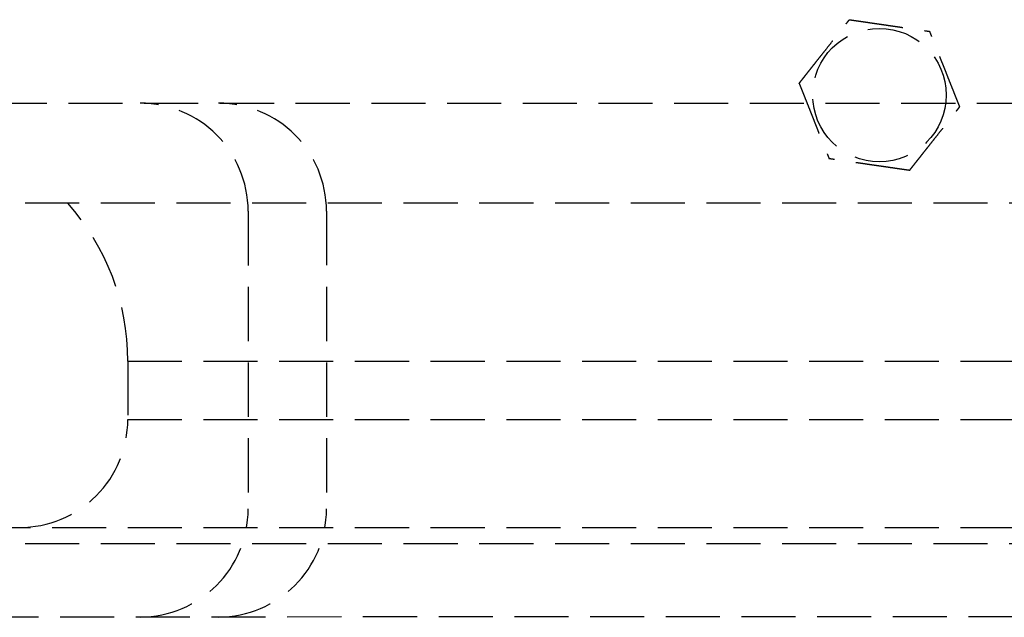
# Model space of a CAD drawing. Header units: millimetres. Extents: x -50096 to 615650, y 194565 to 243945.
# Tile 88 of 256: x 233935 to 234026, y 221487 to 221542. Entities that reach past the tile are written whole.
import ezdxf

# ---------------------------------------------------------------- set-up
doc = ezdxf.new("R2010")
doc.units = ezdxf.units.MM
doc.linetypes.add('ГТО-1 Пунктир', pattern=[7, 5, -2])
doc.layers.add('ГТО-2_Размеры_035', color=2, linetype='Continuous', lineweight=35)
doc.layers.add('ОГОС_Пунктир_025', color=151, linetype='ГТО-1 Пунктир', lineweight=25)

# ---------------------------------------------------------------- blocks, each defined once
blk = doc.blocks.new('ОГСО_Затвор_План')
at = {"layer": 'ОГОС_Пунктир_025'}
for p, q in [((-804.171, -137.499), (-1174.17, -137.499)), ((-804.171, -137.499), (-1174.17, -137.499)), ((-1023.67, -152.101), (-904.17, -152.101)), ((-1023.67, -157.499), (-904.17, -157.499)), ((-1072.67, -167.499), (-735.671, -167.499)), ((-1072.67, -167.499), (-735.671, -167.499)), ((-734.171, -168.999), (-1074.17, -168.999)), ((-734.171, -168.999), (-1074.17, -168.999))]:
    blk.add_line(p, q, dxfattribs=at)
for points in [[(-877.928, -175.75), (-1127.151, -175.809, -0.414283), (-1137.153, -165.809), (-1137.153, -138.25, -0.414214), (-1127.153, -128.25), (-877.928, -128.25)], [(-1022.542, -128.25, -0.414144), (-1012.545, -138.25), (-1012.545, -165.784, -0.414144), (-1022.542, -175.784)], [(-1015.298, -128.25, -0.414144), (-1005.3, -138.25), (-1005.3, -165.784, -0.414144), (-1015.298, -175.784)]]:
    blk.add_lwpolyline(points, format="xyb", dxfattribs=at)
blk.add_circle((-954.17, -127.499), 6.172, dxfattribs=at)
blk.add_circle((-954.17, -127.499), 6.172, dxfattribs=at)
for centre, radius, start, end in [((-1045.67, -152.101), 22, 0, 41.58476), ((-1045.67, -152.101), 22, 0, 41.58476), ((-1033.67, -157.499), 10, 270, 0), ((-1033.67, -157.499), 10, 270, 0)]:
    blk.add_arc(centre, radius, start, end, dxfattribs=at)
for points, knots in [([(-961.597, -126.417), (-961.596, -126.416), (-961.595, -126.413), (-961.592, -126.41), (-961.588, -126.405), (-961.584, -126.4), (-961.579, -126.393), (-961.572, -126.385), (-961.564, -126.374), (-961.554, -126.362), (-961.544, -126.349), (-961.532, -126.334), (-961.519, -126.318), (-961.502, -126.296), (-961.481, -126.269), (-961.455, -126.237), (-961.428, -126.202), (-961.399, -126.166), (-961.369, -126.128), (-961.333, -126.083), (-961.291, -126.029), (-961.243, -125.968), (-961.193, -125.904), (-961.141, -125.839), (-961.089, -125.773), (-961.036, -125.706), (-960.96, -125.61), (-960.861, -125.484), (-960.739, -125.33), (-960.616, -125.173), (-960.491, -125.015), (-960.365, -124.856), (-960.239, -124.697), (-960.112, -124.536), (-959.986, -124.376), (-959.803, -124.144), (-959.565, -123.843), (-959.232, -123.421), (-958.859, -122.948), (-958.543, -122.549), (-958.326, -122.273), (-958.206, -122.122), (-958.087, -121.971), (-957.968, -121.821), (-957.851, -121.672), (-957.735, -121.525), (-957.634, -121.398), (-957.55, -121.291), (-957.482, -121.204), (-957.415, -121.119), (-957.358, -121.047), (-957.311, -120.988), (-957.275, -120.942), (-957.239, -120.897), (-957.205, -120.854), (-957.171, -120.811), (-957.14, -120.771), (-957.112, -120.736), (-957.088, -120.706), (-957.069, -120.681), (-957.05, -120.658), (-957.033, -120.636), (-957.017, -120.615), (-957.002, -120.597), (-956.99, -120.582), (-956.98, -120.568), (-956.97, -120.557), (-956.963, -120.547), (-956.956, -120.539), (-956.952, -120.533), (-956.949, -120.529), (-956.947, -120.527), (-956.946, -120.526), (-956.946, -120.526)], [0, 0, 0, 0, 0.004182, 0.008796, 0.014274, 0.021048, 0.02955, 0.040212, 0.053192, 0.068472, 0.085817, 0.104992, 0.125765, 0.147899, 0.186716, 0.228314, 0.272433, 0.318813, 0.367192, 0.417311, 0.492942, 0.57135, 0.652174, 0.735055, 0.819632, 0.905546, 0.992436, 1.187014, 1.38422, 1.583666, 1.78496, 1.987715, 2.19154, 2.396047, 2.600845, 2.805547, 3.279754, 3.752757, 4.41891, 5.086095, 5.279545, 5.47271, 5.665164, 5.856487, 6.046254, 6.234044, 6.419432, 6.531411, 6.641929, 6.750578, 6.856955, 6.916899, 6.975704, 7.033116, 7.088882, 7.142747, 7.194458, 7.243762, 7.276855, 7.308462, 7.338411, 7.366532, 7.392656, 7.416613, 7.435446, 7.452365, 7.467207, 7.479806, 7.489998, 7.497619, 7.502504, 7.504452, 7.505541, 7.505541, 7.505541, 7.505541]), ([(-961.597, -126.417), (-961.596, -126.416), (-961.595, -126.413), (-961.592, -126.41), (-961.588, -126.405), (-961.584, -126.4), (-961.579, -126.393), (-961.572, -126.385), (-961.564, -126.374), (-961.554, -126.362), (-961.544, -126.349), (-961.532, -126.334), (-961.519, -126.318), (-961.502, -126.296), (-961.481, -126.269), (-961.455, -126.237), (-961.428, -126.202), (-961.399, -126.166), (-961.369, -126.128), (-961.333, -126.083), (-961.291, -126.029), (-961.243, -125.968), (-961.193, -125.904), (-961.141, -125.839), (-961.089, -125.773), (-961.036, -125.706), (-960.96, -125.61), (-960.861, -125.484), (-960.739, -125.33), (-960.616, -125.173), (-960.491, -125.015), (-960.365, -124.856), (-960.239, -124.697), (-960.112, -124.536), (-959.986, -124.376), (-959.803, -124.144), (-959.565, -123.843), (-959.232, -123.421), (-958.859, -122.948), (-958.543, -122.549), (-958.326, -122.273), (-958.206, -122.122), (-958.087, -121.971), (-957.968, -121.821), (-957.851, -121.672), (-957.735, -121.525), (-957.634, -121.398), (-957.55, -121.291), (-957.482, -121.204), (-957.415, -121.119), (-957.358, -121.047), (-957.311, -120.988), (-957.275, -120.942), (-957.239, -120.897), (-957.205, -120.854), (-957.171, -120.811), (-957.14, -120.771), (-957.112, -120.736), (-957.088, -120.706), (-957.069, -120.681), (-957.05, -120.658), (-957.033, -120.636), (-957.017, -120.615), (-957.002, -120.597), (-956.99, -120.582), (-956.98, -120.568), (-956.97, -120.557), (-956.963, -120.547), (-956.956, -120.539), (-956.952, -120.533), (-956.949, -120.529), (-956.947, -120.527), (-956.946, -120.526), (-956.946, -120.526)], [0, 0, 0, 0, 0.004182, 0.008796, 0.014274, 0.021048, 0.02955, 0.040212, 0.053192, 0.068472, 0.085817, 0.104992, 0.125765, 0.147899, 0.186716, 0.228314, 0.272433, 0.318813, 0.367192, 0.417311, 0.492942, 0.57135, 0.652174, 0.735055, 0.819632, 0.905546, 0.992436, 1.187014, 1.38422, 1.583666, 1.78496, 1.987715, 2.19154, 2.396047, 2.600845, 2.805547, 3.279754, 3.752757, 4.41891, 5.086095, 5.279545, 5.47271, 5.665164, 5.856487, 6.046254, 6.234044, 6.419432, 6.531411, 6.641929, 6.750578, 6.856955, 6.916899, 6.975704, 7.033116, 7.088882, 7.142747, 7.194458, 7.243762, 7.276855, 7.308462, 7.338411, 7.366532, 7.392656, 7.416613, 7.435446, 7.452365, 7.467207, 7.479806, 7.489998, 7.497619, 7.502504, 7.504452, 7.505541, 7.505541, 7.505541, 7.505541]), ([(-956.946, -120.526), (-956.945, -120.526), (-956.943, -120.527), (-956.939, -120.527), (-956.934, -120.528), (-956.929, -120.529), (-956.922, -120.53), (-956.914, -120.531), (-956.905, -120.532), (-956.894, -120.534), (-956.881, -120.536), (-956.867, -120.538), (-956.851, -120.54), (-956.834, -120.542), (-956.815, -120.545), (-956.793, -120.548), (-956.767, -120.552), (-956.736, -120.557), (-956.704, -120.561), (-956.67, -120.566), (-956.636, -120.571), (-956.6, -120.577), (-956.563, -120.582), (-956.518, -120.588), (-956.466, -120.596), (-956.405, -120.605), (-956.343, -120.614), (-956.279, -120.623), (-956.215, -120.633), (-956.149, -120.642), (-956.082, -120.652), (-956.015, -120.662), (-955.916, -120.676), (-955.785, -120.695), (-955.621, -120.719), (-955.456, -120.743), (-955.289, -120.768), (-955.122, -120.792), (-954.953, -120.817), (-954.784, -120.841), (-954.614, -120.866), (-954.444, -120.891), (-954.273, -120.916), (-954.034, -120.95), (-953.727, -120.995), (-953.351, -121.05), (-952.976, -121.105), (-952.555, -121.166), (-952.087, -121.234), (-951.701, -121.291), (-951.445, -121.328), (-951.318, -121.346), (-951.192, -121.365), (-951.066, -121.383), (-950.941, -121.401), (-950.818, -121.419), (-950.695, -121.437), (-950.573, -121.455), (-950.466, -121.471), (-950.373, -121.484), (-950.294, -121.496), (-950.217, -121.507), (-950.14, -121.518), (-950.075, -121.528), (-950.019, -121.536), (-949.974, -121.542), (-949.93, -121.549), (-949.887, -121.555), (-949.845, -121.561), (-949.805, -121.567), (-949.767, -121.572), (-949.734, -121.577), (-949.705, -121.582), (-949.681, -121.585), (-949.658, -121.588), (-949.637, -121.591), (-949.617, -121.594), (-949.599, -121.597), (-949.582, -121.599), (-949.569, -121.601), (-949.557, -121.603), (-949.547, -121.605), (-949.538, -121.606), (-949.531, -121.607), (-949.526, -121.608), (-949.522, -121.608), (-949.52, -121.608), (-949.519, -121.609), (-949.519, -121.609)], [0, 0, 0, 0, 0.003646, 0.007568, 0.012043, 0.017347, 0.023757, 0.031549, 0.041, 0.052271, 0.06531, 0.079964, 0.096078, 0.113498, 0.132072, 0.151644, 0.181004, 0.211968, 0.244426, 0.278268, 0.313382, 0.349658, 0.386984, 0.425251, 0.484866, 0.546217, 0.60913, 0.673436, 0.738961, 0.805533, 0.872981, 0.941134, 1.009817, 1.173364, 1.338707, 1.50564, 1.673955, 1.843444, 2.013899, 2.185114, 2.356879, 2.528989, 2.701234, 2.873407, 3.253802, 3.633193, 4.011946, 4.390429, 4.911086, 5.431743, 5.559879, 5.687814, 5.815361, 5.942329, 6.068531, 6.193776, 6.317876, 6.440642, 6.561884, 6.6427, 6.722522, 6.801138, 6.878336, 6.9539, 7.000477, 7.046164, 7.090801, 7.134229, 7.176288, 7.216817, 7.255657, 7.292649, 7.318042, 7.342292, 7.365295, 7.386952, 7.407158, 7.425811, 7.442811, 7.456046, 7.467888, 7.478246, 7.487029, 7.494148, 7.499512, 7.503032, 7.504637, 7.505535, 7.505535, 7.505535, 7.505535]), ([(-956.946, -120.526), (-956.945, -120.526), (-956.943, -120.527), (-956.939, -120.527), (-956.934, -120.528), (-956.929, -120.529), (-956.922, -120.53), (-956.914, -120.531), (-956.905, -120.532), (-956.894, -120.534), (-956.881, -120.536), (-956.867, -120.538), (-956.851, -120.54), (-956.834, -120.542), (-956.815, -120.545), (-956.793, -120.548), (-956.767, -120.552), (-956.736, -120.557), (-956.704, -120.561), (-956.67, -120.566), (-956.636, -120.571), (-956.6, -120.577), (-956.563, -120.582), (-956.518, -120.588), (-956.466, -120.596), (-956.405, -120.605), (-956.343, -120.614), (-956.279, -120.623), (-956.215, -120.633), (-956.149, -120.642), (-956.082, -120.652), (-956.015, -120.662), (-955.916, -120.676), (-955.785, -120.695), (-955.621, -120.719), (-955.456, -120.743), (-955.289, -120.768), (-955.122, -120.792), (-954.953, -120.817), (-954.784, -120.841), (-954.614, -120.866), (-954.444, -120.891), (-954.273, -120.916), (-954.034, -120.95), (-953.727, -120.995), (-953.351, -121.05), (-952.976, -121.105), (-952.555, -121.166), (-952.087, -121.234), (-951.701, -121.291), (-951.445, -121.328), (-951.318, -121.346), (-951.192, -121.365), (-951.066, -121.383), (-950.941, -121.401), (-950.818, -121.419), (-950.695, -121.437), (-950.573, -121.455), (-950.466, -121.471), (-950.373, -121.484), (-950.294, -121.496), (-950.217, -121.507), (-950.14, -121.518), (-950.075, -121.528), (-950.019, -121.536), (-949.974, -121.542), (-949.93, -121.549), (-949.887, -121.555), (-949.845, -121.561), (-949.805, -121.567), (-949.767, -121.572), (-949.734, -121.577), (-949.705, -121.582), (-949.681, -121.585), (-949.658, -121.588), (-949.637, -121.591), (-949.617, -121.594), (-949.599, -121.597), (-949.582, -121.599), (-949.569, -121.601), (-949.557, -121.603), (-949.547, -121.605), (-949.538, -121.606), (-949.531, -121.607), (-949.526, -121.608), (-949.522, -121.608), (-949.52, -121.608), (-949.519, -121.609), (-949.519, -121.609)], [0, 0, 0, 0, 0.003646, 0.007568, 0.012043, 0.017347, 0.023757, 0.031549, 0.041, 0.052271, 0.06531, 0.079964, 0.096078, 0.113498, 0.132072, 0.151644, 0.181004, 0.211968, 0.244426, 0.278268, 0.313382, 0.349658, 0.386984, 0.425251, 0.484866, 0.546217, 0.60913, 0.673436, 0.738961, 0.805533, 0.872981, 0.941134, 1.009817, 1.173364, 1.338707, 1.50564, 1.673955, 1.843444, 2.013899, 2.185114, 2.356879, 2.528989, 2.701234, 2.873407, 3.253802, 3.633193, 4.011946, 4.390429, 4.911086, 5.431743, 5.559879, 5.687814, 5.815361, 5.942329, 6.068531, 6.193776, 6.317876, 6.440642, 6.561884, 6.6427, 6.722522, 6.801138, 6.878336, 6.9539, 7.000477, 7.046164, 7.090801, 7.134229, 7.176288, 7.216817, 7.255657, 7.292649, 7.318042, 7.342292, 7.365295, 7.386952, 7.407158, 7.425811, 7.442811, 7.456046, 7.467888, 7.478246, 7.487029, 7.494148, 7.499512, 7.503032, 7.504637, 7.505535, 7.505535, 7.505535, 7.505535]), ([(-946.743, -128.582), (-946.744, -128.581), (-946.745, -128.578), (-946.746, -128.575), (-946.748, -128.57), (-946.75, -128.565), (-946.752, -128.559), (-946.755, -128.552), (-946.759, -128.543), (-946.763, -128.533), (-946.768, -128.521), (-946.773, -128.507), (-946.779, -128.492), (-946.785, -128.476), (-946.792, -128.459), (-946.8, -128.438), (-946.81, -128.413), (-946.822, -128.384), (-946.834, -128.354), (-946.846, -128.323), (-946.859, -128.29), (-946.873, -128.257), (-946.886, -128.222), (-946.903, -128.18), (-946.923, -128.131), (-946.945, -128.074), (-946.969, -128.016), (-946.992, -127.956), (-947.017, -127.895), (-947.041, -127.833), (-947.066, -127.771), (-947.091, -127.707), (-947.128, -127.614), (-947.177, -127.491), (-947.239, -127.338), (-947.3, -127.183), (-947.362, -127.026), (-947.425, -126.869), (-947.488, -126.711), (-947.551, -126.552), (-947.615, -126.392), (-947.679, -126.232), (-947.742, -126.072), (-947.832, -125.848), (-947.947, -125.559), (-948.087, -125.207), (-948.227, -124.855), (-948.385, -124.459), (-948.56, -124.019), (-948.706, -123.652), (-948.805, -123.402), (-948.859, -123.268), (-948.912, -123.135), (-948.964, -123.003), (-949.017, -122.871), (-949.068, -122.741), (-949.119, -122.613), (-949.163, -122.503), (-949.2, -122.411), (-949.229, -122.336), (-949.258, -122.263), (-949.287, -122.192), (-949.312, -122.13), (-949.332, -122.078), (-949.349, -122.036), (-949.366, -121.994), (-949.382, -121.954), (-949.397, -121.915), (-949.412, -121.877), (-949.427, -121.841), (-949.439, -121.81), (-949.45, -121.783), (-949.459, -121.761), (-949.467, -121.739), (-949.475, -121.719), (-949.483, -121.7), (-949.489, -121.683), (-949.496, -121.668), (-949.501, -121.655), (-949.505, -121.644), (-949.509, -121.634), (-949.512, -121.626), (-949.515, -121.62), (-949.517, -121.615), (-949.518, -121.612), (-949.519, -121.61), (-949.519, -121.609), (-949.519, -121.609)], [0, 0, 0, 0, 0.00365, 0.007577, 0.012056, 0.017363, 0.023776, 0.031571, 0.041023, 0.052295, 0.065333, 0.079985, 0.096097, 0.113516, 0.132087, 0.151658, 0.181016, 0.211981, 0.24444, 0.278283, 0.313399, 0.349676, 0.387005, 0.425273, 0.484887, 0.546236, 0.609148, 0.673451, 0.738972, 0.805541, 0.872986, 0.941134, 1.009815, 1.17336, 1.338703, 1.505636, 1.673952, 1.843442, 2.013899, 2.185116, 2.356884, 2.528995, 2.701243, 2.873419, 3.253812, 3.633201, 4.011952, 4.390433, 4.91109, 5.431746, 5.575888, 5.719746, 5.863051, 6.005536, 6.146931, 6.286966, 6.425372, 6.561882, 6.642702, 6.72253, 6.801152, 6.878354, 6.953922, 7.000498, 7.046184, 7.09082, 7.134246, 7.176303, 7.21683, 7.255668, 7.292657, 7.318047, 7.342295, 7.365297, 7.386951, 7.407157, 7.42581, 7.442811, 7.456048, 7.467893, 7.478254, 7.48704, 7.494162, 7.499528, 7.503048, 7.504653, 7.505551, 7.505551, 7.505551, 7.505551]), ([(-946.743, -128.582), (-946.744, -128.581), (-946.745, -128.578), (-946.746, -128.575), (-946.748, -128.57), (-946.75, -128.565), (-946.752, -128.559), (-946.755, -128.552), (-946.759, -128.543), (-946.763, -128.533), (-946.768, -128.521), (-946.773, -128.507), (-946.779, -128.492), (-946.785, -128.476), (-946.792, -128.459), (-946.8, -128.438), (-946.81, -128.413), (-946.822, -128.384), (-946.834, -128.354), (-946.846, -128.323), (-946.859, -128.29), (-946.873, -128.257), (-946.886, -128.222), (-946.903, -128.18), (-946.923, -128.131), (-946.945, -128.074), (-946.969, -128.016), (-946.992, -127.956), (-947.017, -127.895), (-947.041, -127.833), (-947.066, -127.771), (-947.091, -127.707), (-947.128, -127.614), (-947.177, -127.491), (-947.239, -127.338), (-947.3, -127.183), (-947.362, -127.026), (-947.425, -126.869), (-947.488, -126.711), (-947.551, -126.552), (-947.615, -126.392), (-947.679, -126.232), (-947.742, -126.072), (-947.832, -125.848), (-947.947, -125.559), (-948.087, -125.207), (-948.227, -124.855), (-948.385, -124.459), (-948.56, -124.019), (-948.706, -123.652), (-948.805, -123.402), (-948.859, -123.268), (-948.912, -123.135), (-948.964, -123.003), (-949.017, -122.871), (-949.068, -122.741), (-949.119, -122.613), (-949.163, -122.503), (-949.2, -122.411), (-949.229, -122.336), (-949.258, -122.263), (-949.287, -122.192), (-949.312, -122.13), (-949.332, -122.078), (-949.349, -122.036), (-949.366, -121.994), (-949.382, -121.954), (-949.397, -121.915), (-949.412, -121.877), (-949.427, -121.841), (-949.439, -121.81), (-949.45, -121.783), (-949.459, -121.761), (-949.467, -121.739), (-949.475, -121.719), (-949.483, -121.7), (-949.489, -121.683), (-949.496, -121.668), (-949.501, -121.655), (-949.505, -121.644), (-949.509, -121.634), (-949.512, -121.626), (-949.515, -121.62), (-949.517, -121.615), (-949.518, -121.612), (-949.519, -121.61), (-949.519, -121.609), (-949.519, -121.609)], [0, 0, 0, 0, 0.00365, 0.007577, 0.012056, 0.017363, 0.023776, 0.031571, 0.041023, 0.052295, 0.065333, 0.079985, 0.096097, 0.113516, 0.132087, 0.151658, 0.181016, 0.211981, 0.24444, 0.278283, 0.313399, 0.349676, 0.387005, 0.425273, 0.484887, 0.546236, 0.609148, 0.673451, 0.738972, 0.805541, 0.872986, 0.941134, 1.009815, 1.17336, 1.338703, 1.505636, 1.673952, 1.843442, 2.013899, 2.185116, 2.356884, 2.528995, 2.701243, 2.873419, 3.253812, 3.633201, 4.011952, 4.390433, 4.91109, 5.431746, 5.575888, 5.719746, 5.863051, 6.005536, 6.146931, 6.286966, 6.425372, 6.561882, 6.642702, 6.72253, 6.801152, 6.878354, 6.953922, 7.000498, 7.046184, 7.09082, 7.134246, 7.176303, 7.21683, 7.255668, 7.292657, 7.318047, 7.342295, 7.365297, 7.386951, 7.407157, 7.42581, 7.442811, 7.456048, 7.467893, 7.478254, 7.48704, 7.494162, 7.499528, 7.503048, 7.504653, 7.505551, 7.505551, 7.505551, 7.505551]), ([(-961.597, -126.417), (-961.597, -126.418), (-961.596, -126.42), (-961.594, -126.424), (-961.593, -126.428), (-961.591, -126.433), (-961.588, -126.439), (-961.585, -126.447), (-961.582, -126.455), (-961.578, -126.466), (-961.573, -126.478), (-961.568, -126.492), (-961.562, -126.506), (-961.555, -126.523), (-961.548, -126.54), (-961.54, -126.561), (-961.53, -126.585), (-961.519, -126.614), (-961.507, -126.644), (-961.494, -126.676), (-961.481, -126.708), (-961.468, -126.742), (-961.454, -126.777), (-961.437, -126.818), (-961.418, -126.868), (-961.395, -126.925), (-961.372, -126.983), (-961.348, -127.043), (-961.324, -127.104), (-961.299, -127.165), (-961.274, -127.228), (-961.249, -127.291), (-961.212, -127.384), (-961.163, -127.507), (-961.102, -127.661), (-961.04, -127.816), (-960.978, -127.972), (-960.915, -128.13), (-960.852, -128.288), (-960.789, -128.447), (-960.726, -128.607), (-960.662, -128.766), (-960.598, -128.926), (-960.509, -129.151), (-960.394, -129.44), (-960.254, -129.792), (-960.113, -130.144), (-959.956, -130.54), (-959.781, -130.98), (-959.635, -131.347), (-959.535, -131.597), (-959.482, -131.731), (-959.429, -131.864), (-959.376, -131.996), (-959.324, -132.127), (-959.272, -132.257), (-959.221, -132.386), (-959.177, -132.496), (-959.141, -132.588), (-959.111, -132.662), (-959.082, -132.735), (-959.053, -132.807), (-959.029, -132.869), (-959.008, -132.921), (-958.991, -132.963), (-958.975, -133.004), (-958.959, -133.045), (-958.943, -133.084), (-958.928, -133.121), (-958.914, -133.157), (-958.901, -133.189), (-958.891, -133.216), (-958.882, -133.238), (-958.873, -133.259), (-958.865, -133.279), (-958.858, -133.298), (-958.851, -133.315), (-958.845, -133.331), (-958.84, -133.344), (-958.835, -133.355), (-958.832, -133.364), (-958.828, -133.372), (-958.826, -133.379), (-958.824, -133.384), (-958.822, -133.387), (-958.822, -133.389), (-958.821, -133.39), (-958.821, -133.39)], [0, 0, 0, 0, 0.003644, 0.007565, 0.012038, 0.017341, 0.023751, 0.031543, 0.040994, 0.052267, 0.065309, 0.079965, 0.096082, 0.113506, 0.132083, 0.151658, 0.181018, 0.211981, 0.244437, 0.278276, 0.313387, 0.349658, 0.386981, 0.425244, 0.484857, 0.546206, 0.609119, 0.673425, 0.738951, 0.805524, 0.872974, 0.941128, 1.009813, 1.173363, 1.33871, 1.505645, 1.673961, 1.843451, 2.013907, 2.185122, 2.356888, 2.528998, 2.701243, 2.873417, 3.253809, 3.633199, 4.011951, 4.390433, 4.911089, 5.431745, 5.575887, 5.719746, 5.863053, 6.005539, 6.146934, 6.286969, 6.425375, 6.561882, 6.642696, 6.722517, 6.801133, 6.87833, 6.953895, 7.000474, 7.046164, 7.090804, 7.134234, 7.176294, 7.216824, 7.255665, 7.292657, 7.318047, 7.342295, 7.365296, 7.386951, 7.407155, 7.425809, 7.442809, 7.456047, 7.467892, 7.478253, 7.48704, 7.494162, 7.499528, 7.503048, 7.504653, 7.50555, 7.50555, 7.50555, 7.50555]), ([(-961.597, -126.417), (-961.597, -126.418), (-961.596, -126.42), (-961.594, -126.424), (-961.593, -126.428), (-961.591, -126.433), (-961.588, -126.439), (-961.585, -126.447), (-961.582, -126.455), (-961.578, -126.466), (-961.573, -126.478), (-961.568, -126.492), (-961.562, -126.506), (-961.555, -126.523), (-961.548, -126.54), (-961.54, -126.561), (-961.53, -126.585), (-961.519, -126.614), (-961.507, -126.644), (-961.494, -126.676), (-961.481, -126.708), (-961.468, -126.742), (-961.454, -126.777), (-961.437, -126.818), (-961.418, -126.868), (-961.395, -126.925), (-961.372, -126.983), (-961.348, -127.043), (-961.324, -127.104), (-961.299, -127.165), (-961.274, -127.228), (-961.249, -127.291), (-961.212, -127.384), (-961.163, -127.507), (-961.102, -127.661), (-961.04, -127.816), (-960.978, -127.972), (-960.915, -128.13), (-960.852, -128.288), (-960.789, -128.447), (-960.726, -128.607), (-960.662, -128.766), (-960.598, -128.926), (-960.509, -129.151), (-960.394, -129.44), (-960.254, -129.792), (-960.113, -130.144), (-959.956, -130.54), (-959.781, -130.98), (-959.635, -131.347), (-959.535, -131.597), (-959.482, -131.731), (-959.429, -131.864), (-959.376, -131.996), (-959.324, -132.127), (-959.272, -132.257), (-959.221, -132.386), (-959.177, -132.496), (-959.141, -132.588), (-959.111, -132.662), (-959.082, -132.735), (-959.053, -132.807), (-959.029, -132.869), (-959.008, -132.921), (-958.991, -132.963), (-958.975, -133.004), (-958.959, -133.045), (-958.943, -133.084), (-958.928, -133.121), (-958.914, -133.157), (-958.901, -133.189), (-958.891, -133.216), (-958.882, -133.238), (-958.873, -133.259), (-958.865, -133.279), (-958.858, -133.298), (-958.851, -133.315), (-958.845, -133.331), (-958.84, -133.344), (-958.835, -133.355), (-958.832, -133.364), (-958.828, -133.372), (-958.826, -133.379), (-958.824, -133.384), (-958.822, -133.387), (-958.822, -133.389), (-958.821, -133.39), (-958.821, -133.39)], [0, 0, 0, 0, 0.003644, 0.007565, 0.012038, 0.017341, 0.023751, 0.031543, 0.040994, 0.052267, 0.065309, 0.079965, 0.096082, 0.113506, 0.132083, 0.151658, 0.181018, 0.211981, 0.244437, 0.278276, 0.313387, 0.349658, 0.386981, 0.425244, 0.484857, 0.546206, 0.609119, 0.673425, 0.738951, 0.805524, 0.872974, 0.941128, 1.009813, 1.173363, 1.33871, 1.505645, 1.673961, 1.843451, 2.013907, 2.185122, 2.356888, 2.528998, 2.701243, 2.873417, 3.253809, 3.633199, 4.011951, 4.390433, 4.911089, 5.431745, 5.575887, 5.719746, 5.863053, 6.005539, 6.146934, 6.286969, 6.425375, 6.561882, 6.642696, 6.722517, 6.801133, 6.87833, 6.953895, 7.000474, 7.046164, 7.090804, 7.134234, 7.176294, 7.216824, 7.255665, 7.292657, 7.318047, 7.342295, 7.365296, 7.386951, 7.407155, 7.425809, 7.442809, 7.456047, 7.467892, 7.478253, 7.48704, 7.494162, 7.499528, 7.503048, 7.504653, 7.50555, 7.50555, 7.50555, 7.50555]), ([(-951.394, -134.473), (-951.393, -134.472), (-951.392, -134.469), (-951.389, -134.465), (-951.385, -134.461), (-951.381, -134.456), (-951.375, -134.449), (-951.369, -134.44), (-951.361, -134.43), (-951.351, -134.418), (-951.341, -134.405), (-951.329, -134.39), (-951.316, -134.374), (-951.299, -134.352), (-951.278, -134.325), (-951.252, -134.293), (-951.225, -134.258), (-951.196, -134.222), (-951.166, -134.184), (-951.13, -134.138), (-951.088, -134.085), (-951.04, -134.024), (-950.99, -133.96), (-950.938, -133.895), (-950.886, -133.829), (-950.833, -133.762), (-950.757, -133.666), (-950.658, -133.54), (-950.536, -133.386), (-950.412, -133.229), (-950.288, -133.071), (-950.162, -132.912), (-950.036, -132.752), (-949.909, -132.592), (-949.783, -132.431), (-949.6, -132.2), (-949.362, -131.899), (-949.029, -131.477), (-948.656, -131.004), (-948.34, -130.605), (-948.123, -130.329), (-948.003, -130.178), (-947.884, -130.027), (-947.765, -129.877), (-947.648, -129.728), (-947.532, -129.58), (-947.431, -129.454), (-947.347, -129.347), (-947.279, -129.26), (-947.211, -129.175), (-947.155, -129.103), (-947.108, -129.044), (-947.072, -128.998), (-947.036, -128.953), (-947.002, -128.909), (-946.968, -128.867), (-946.936, -128.827), (-946.909, -128.792), (-946.885, -128.762), (-946.866, -128.737), (-946.847, -128.714), (-946.83, -128.692), (-946.814, -128.671), (-946.799, -128.653), (-946.787, -128.637), (-946.777, -128.624), (-946.767, -128.613), (-946.76, -128.603), (-946.753, -128.595), (-946.749, -128.589), (-946.746, -128.585), (-946.744, -128.583), (-946.743, -128.582), (-946.743, -128.582)], [0, 0, 0, 0, 0.004182, 0.008796, 0.014274, 0.021048, 0.02955, 0.040212, 0.053192, 0.068472, 0.085817, 0.104992, 0.125765, 0.147899, 0.186716, 0.228314, 0.272433, 0.318813, 0.367192, 0.417311, 0.492942, 0.57135, 0.652174, 0.735055, 0.819632, 0.905546, 0.992436, 1.187014, 1.38422, 1.583666, 1.78496, 1.987715, 2.19154, 2.396047, 2.600846, 2.805547, 3.279754, 3.752757, 4.418911, 5.086095, 5.279541, 5.472701, 5.665151, 5.85647, 6.046234, 6.234022, 6.419409, 6.531395, 6.641919, 6.750574, 6.856955, 6.916896, 6.975697, 7.033105, 7.088867, 7.142728, 7.194437, 7.243738, 7.276834, 7.308444, 7.338396, 7.366521, 7.392651, 7.416613, 7.435451, 7.452375, 7.46722, 7.479822, 7.490013, 7.497629, 7.502504, 7.504441, 7.505517, 7.505517, 7.505517, 7.505517]), ([(-951.394, -134.473), (-951.393, -134.472), (-951.392, -134.469), (-951.389, -134.465), (-951.385, -134.461), (-951.381, -134.456), (-951.375, -134.449), (-951.369, -134.44), (-951.361, -134.43), (-951.351, -134.418), (-951.341, -134.405), (-951.329, -134.39), (-951.316, -134.374), (-951.299, -134.352), (-951.278, -134.325), (-951.252, -134.293), (-951.225, -134.258), (-951.196, -134.222), (-951.166, -134.184), (-951.13, -134.138), (-951.088, -134.085), (-951.04, -134.024), (-950.99, -133.96), (-950.938, -133.895), (-950.886, -133.829), (-950.833, -133.762), (-950.757, -133.666), (-950.658, -133.54), (-950.536, -133.386), (-950.412, -133.229), (-950.288, -133.071), (-950.162, -132.912), (-950.036, -132.752), (-949.909, -132.592), (-949.783, -132.431), (-949.6, -132.2), (-949.362, -131.899), (-949.029, -131.477), (-948.656, -131.004), (-948.34, -130.605), (-948.123, -130.329), (-948.003, -130.178), (-947.884, -130.027), (-947.765, -129.877), (-947.648, -129.728), (-947.532, -129.58), (-947.431, -129.454), (-947.347, -129.347), (-947.279, -129.26), (-947.211, -129.175), (-947.155, -129.103), (-947.108, -129.044), (-947.072, -128.998), (-947.036, -128.953), (-947.002, -128.909), (-946.968, -128.867), (-946.936, -128.827), (-946.909, -128.792), (-946.885, -128.762), (-946.866, -128.737), (-946.847, -128.714), (-946.83, -128.692), (-946.814, -128.671), (-946.799, -128.653), (-946.787, -128.637), (-946.777, -128.624), (-946.767, -128.613), (-946.76, -128.603), (-946.753, -128.595), (-946.749, -128.589), (-946.746, -128.585), (-946.744, -128.583), (-946.743, -128.582), (-946.743, -128.582)], [0, 0, 0, 0, 0.004182, 0.008796, 0.014274, 0.021048, 0.02955, 0.040212, 0.053192, 0.068472, 0.085817, 0.104992, 0.125765, 0.147899, 0.186716, 0.228314, 0.272433, 0.318813, 0.367192, 0.417311, 0.492942, 0.57135, 0.652174, 0.735055, 0.819632, 0.905546, 0.992436, 1.187014, 1.38422, 1.583666, 1.78496, 1.987715, 2.19154, 2.396047, 2.600846, 2.805547, 3.279754, 3.752757, 4.418911, 5.086095, 5.279541, 5.472701, 5.665151, 5.85647, 6.046234, 6.234022, 6.419409, 6.531395, 6.641919, 6.750574, 6.856955, 6.916896, 6.975697, 7.033105, 7.088867, 7.142728, 7.194437, 7.243738, 7.276834, 7.308444, 7.338396, 7.366521, 7.392651, 7.416613, 7.435451, 7.452375, 7.46722, 7.479822, 7.490013, 7.497629, 7.502504, 7.504441, 7.505517, 7.505517, 7.505517, 7.505517]), ([(-951.394, -134.473), (-951.395, -134.472), (-951.398, -134.472), (-951.402, -134.472), (-951.406, -134.471), (-951.412, -134.47), (-951.418, -134.469), (-951.426, -134.468), (-951.435, -134.467), (-951.447, -134.465), (-951.459, -134.463), (-951.474, -134.461), (-951.49, -134.459), (-951.507, -134.456), (-951.525, -134.454), (-951.548, -134.45), (-951.574, -134.446), (-951.604, -134.442), (-951.637, -134.437), (-951.67, -134.432), (-951.705, -134.427), (-951.741, -134.422), (-951.777, -134.417), (-951.822, -134.41), (-951.875, -134.403), (-951.935, -134.394), (-951.997, -134.385), (-952.061, -134.375), (-952.126, -134.366), (-952.192, -134.356), (-952.258, -134.347), (-952.326, -134.337), (-952.425, -134.322), (-952.556, -134.303), (-952.719, -134.279), (-952.885, -134.255), (-953.051, -134.231), (-953.219, -134.207), (-953.387, -134.182), (-953.557, -134.157), (-953.727, -134.133), (-953.897, -134.108), (-954.067, -134.083), (-954.306, -134.048), (-954.614, -134.003), (-954.989, -133.949), (-955.364, -133.894), (-955.786, -133.833), (-956.254, -133.764), (-956.64, -133.708), (-956.896, -133.671), (-957.022, -133.652), (-957.149, -133.634), (-957.274, -133.616), (-957.399, -133.597), (-957.523, -133.579), (-957.646, -133.561), (-957.767, -133.544), (-957.874, -133.528), (-957.967, -133.515), (-958.046, -133.503), (-958.124, -133.492), (-958.2, -133.481), (-958.266, -133.471), (-958.321, -133.463), (-958.366, -133.456), (-958.41, -133.45), (-958.453, -133.444), (-958.495, -133.438), (-958.535, -133.432), (-958.573, -133.426), (-958.607, -133.421), (-958.635, -133.417), (-958.659, -133.414), (-958.682, -133.41), (-958.703, -133.407), (-958.723, -133.404), (-958.742, -133.402), (-958.758, -133.399), (-958.772, -133.397), (-958.784, -133.396), (-958.794, -133.394), (-958.802, -133.393), (-958.809, -133.392), (-958.815, -133.391), (-958.818, -133.391), (-958.82, -133.39), (-958.821, -133.39), (-958.821, -133.39)], [0, 0, 0, 0, 0.003645, 0.007566, 0.01204, 0.017343, 0.023753, 0.031544, 0.040995, 0.052267, 0.065308, 0.079962, 0.096077, 0.113499, 0.132074, 0.151648, 0.181008, 0.211972, 0.244429, 0.27827, 0.313382, 0.349657, 0.386982, 0.425247, 0.484861, 0.546211, 0.609125, 0.673431, 0.738956, 0.80553, 0.872979, 0.941132, 1.009817, 1.173364, 1.338709, 1.505642, 1.673957, 1.843446, 2.013901, 2.185115, 2.35688, 2.528989, 2.701234, 2.873407, 3.2538, 3.63319, 4.011943, 4.390425, 4.911082, 5.431739, 5.559874, 5.68781, 5.815356, 5.942324, 6.068525, 6.193771, 6.317871, 6.440637, 6.56188, 6.642697, 6.722521, 6.801139, 6.878338, 6.953904, 7.00048, 7.046166, 7.090802, 7.134229, 7.176286, 7.216814, 7.255654, 7.292645, 7.318037, 7.342287, 7.365291, 7.386947, 7.407153, 7.425807, 7.442806, 7.456043, 7.467885, 7.478243, 7.487027, 7.494147, 7.499512, 7.503031, 7.504636, 7.505534, 7.505534, 7.505534, 7.505534]), ([(-951.394, -134.473), (-951.395, -134.472), (-951.398, -134.472), (-951.402, -134.472), (-951.406, -134.471), (-951.412, -134.47), (-951.418, -134.469), (-951.426, -134.468), (-951.435, -134.467), (-951.447, -134.465), (-951.459, -134.463), (-951.474, -134.461), (-951.49, -134.459), (-951.507, -134.456), (-951.525, -134.454), (-951.548, -134.45), (-951.574, -134.446), (-951.604, -134.442), (-951.637, -134.437), (-951.67, -134.432), (-951.705, -134.427), (-951.741, -134.422), (-951.777, -134.417), (-951.822, -134.41), (-951.875, -134.403), (-951.935, -134.394), (-951.997, -134.385), (-952.061, -134.375), (-952.126, -134.366), (-952.192, -134.356), (-952.258, -134.347), (-952.326, -134.337), (-952.425, -134.322), (-952.556, -134.303), (-952.719, -134.279), (-952.885, -134.255), (-953.051, -134.231), (-953.219, -134.207), (-953.387, -134.182), (-953.557, -134.157), (-953.727, -134.133), (-953.897, -134.108), (-954.067, -134.083), (-954.306, -134.048), (-954.614, -134.003), (-954.989, -133.949), (-955.364, -133.894), (-955.786, -133.833), (-956.254, -133.764), (-956.64, -133.708), (-956.896, -133.671), (-957.022, -133.652), (-957.149, -133.634), (-957.274, -133.616), (-957.399, -133.597), (-957.523, -133.579), (-957.646, -133.561), (-957.767, -133.544), (-957.874, -133.528), (-957.967, -133.515), (-958.046, -133.503), (-958.124, -133.492), (-958.2, -133.481), (-958.266, -133.471), (-958.321, -133.463), (-958.366, -133.456), (-958.41, -133.45), (-958.453, -133.444), (-958.495, -133.438), (-958.535, -133.432), (-958.573, -133.426), (-958.607, -133.421), (-958.635, -133.417), (-958.659, -133.414), (-958.682, -133.41), (-958.703, -133.407), (-958.723, -133.404), (-958.742, -133.402), (-958.758, -133.399), (-958.772, -133.397), (-958.784, -133.396), (-958.794, -133.394), (-958.802, -133.393), (-958.809, -133.392), (-958.815, -133.391), (-958.818, -133.391), (-958.82, -133.39), (-958.821, -133.39), (-958.821, -133.39)], [0, 0, 0, 0, 0.003645, 0.007566, 0.01204, 0.017343, 0.023753, 0.031544, 0.040995, 0.052267, 0.065308, 0.079962, 0.096077, 0.113499, 0.132074, 0.151648, 0.181008, 0.211972, 0.244429, 0.27827, 0.313382, 0.349657, 0.386982, 0.425247, 0.484861, 0.546211, 0.609125, 0.673431, 0.738956, 0.80553, 0.872979, 0.941132, 1.009817, 1.173364, 1.338709, 1.505642, 1.673957, 1.843446, 2.013901, 2.185115, 2.35688, 2.528989, 2.701234, 2.873407, 3.2538, 3.63319, 4.011943, 4.390425, 4.911082, 5.431739, 5.559874, 5.68781, 5.815356, 5.942324, 6.068525, 6.193771, 6.317871, 6.440637, 6.56188, 6.642697, 6.722521, 6.801139, 6.878338, 6.953904, 7.00048, 7.046166, 7.090802, 7.134229, 7.176286, 7.216814, 7.255654, 7.292645, 7.318037, 7.342287, 7.365291, 7.386947, 7.407153, 7.425807, 7.442806, 7.456043, 7.467885, 7.478243, 7.487027, 7.494147, 7.499512, 7.503031, 7.504636, 7.505534, 7.505534, 7.505534, 7.505534])]:
    blk.add_open_spline(points, degree=3, knots=knots, dxfattribs=at)
blk.add_open_spline([(-1023.67, -152.101), (-1023.67, -153.001), (-1023.67, -154.8), (-1023.67, -156.6), (-1023.67, -157.499)], degree=3, dxfattribs=at)
blk.add_open_spline([(-1023.67, -152.101), (-1023.67, -153.001), (-1023.67, -154.8), (-1023.67, -156.6), (-1023.67, -157.499)], degree=3, dxfattribs=at)
blk = doc.blocks.new('A$C1AA538EC')
at = {"layer": 'ГТО-2_Размеры_035', "rotation": 0.0001303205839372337}
blk.add_blockref('ОГСО_Затвор_План', (0, -11100.085), dxfattribs=at)

msp = doc.modelspace()

# ---------------------------------------------------------------- block references
at = {"layer": 'ГТО-2_Размеры_035'}
msp.add_blockref('A$C1AA538EC', (234968.45, 232762.782), dxfattribs=at)

doc.saveas('drawing.dxf')
